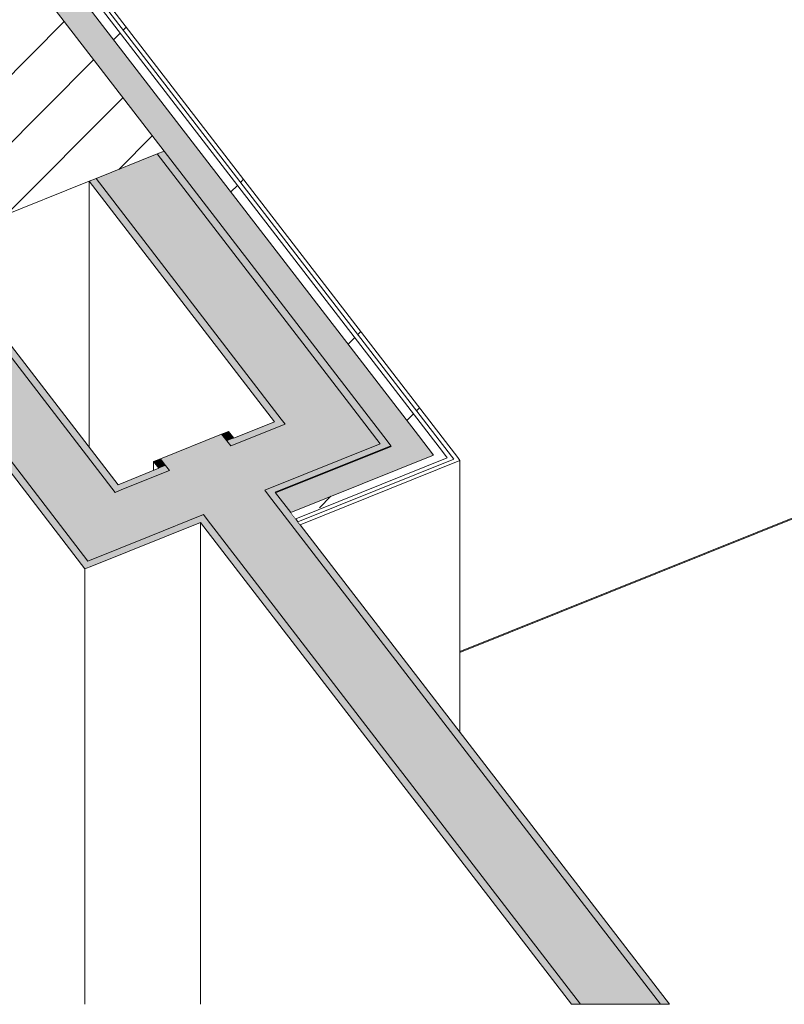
# Model space of a CAD drawing. Header units: millimetres. Extents: x -2220 to 52371, y -4077 to 6953.
# Tile 223 of 228: x 34485 to 35528, y -4077 to -2734. Entities that reach past the tile are written whole.
import ezdxf

# ---------------------------------------------------------------- set-up
doc = ezdxf.new("R2010")
doc.units = ezdxf.units.MM
doc.header["$MEASUREMENT"] = 0
doc.linetypes.add('Wipeout_Contour', pattern=[1000, 0, -1000])
for name, color, linetype in [('08_E_Envans secs', 7, 'Continuous'), ('10_ESTR_Pilars', 7, 'Continuous'), ('12_FAÇ_Façana', 7, 'Continuous'), ('Nuevo_14_PAV_Soft Light Grey 0554', 7, 'Continuous')]:
    doc.layers.add(name, color=color, linetype=linetype)
for name, color, linetype, lineweight in [('08_E_Envans secs_Pluma_Nº__1', 7, 'Continuous', 5), ('08_E_Envans secs_Pluma_Nº__47', 7, 'Continuous', 20), ('10_ESTR_Pilars_Pluma_Nº__28', 7, 'Continuous', 20), ('10_ESTR_Pilars_Pluma_Nº__42', 8, 'Continuous', 25), ('12_FAÇ_Façana_Pluma_Nº__47', 7, 'Continuous', 20), ('12_FAÇ_Façana_Pluma_Nº__7', 7, 'Continuous', 5), ('Nuevo_14_PAV_Soft Light Grey 0554_Pluma_Nº__89', 7, 'Continuous', 5)]:
    doc.layers.add(name, color=color, linetype=linetype, lineweight=lineweight)
for name, color, linetype, lineweight, true_color in [('08_E_Envans secs_Pluma_Nº__102', 7, 'Continuous', 5, 0xcccccc), ('08_E_Envans secs_Pluma_Nº__171', 171, 'Continuous', 13, 0xaaaaff), ('08_E_Envans secs_Pluma_Nº__177', 7, 'Continuous', 15, 0xf7e046), ('12_FAÇ_Façana_Pluma_Nº__102', 7, 'Continuous', 5, 0xcccccc), ('12_FAÇ_Façana_Pluma_Nº__176', 7, 'Continuous', 15, 0x93a0c6)]:
    doc.layers.add(name, color=color, linetype=linetype, lineweight=lineweight, true_color=true_color)
pattern_1 = [(45, (42615.74, 4689.65), (-183.848, 183.848), [195, -65]), (45, (42615.74, 4873.5), (-183.848, 183.848), [195, -65])]

# ---------------------------------------------------------------- blocks, each defined once
blk = doc.blocks.new('Elem Sección_176_2', base_point=(42615.7, 4689.6))
at = {"color": 254, "linetype": 'Wipeout_Contour', "lineweight": 0, "ltscale": 138015.911672}
blk.add_wipeout([(34264.8, -3080.9), (34682.2, -2913.2), (34501.7, -2678.8), (34084.3, -2846.4)], dxfattribs=at).dxf.layer = '10_ESTR_Pilars'
at = {"layer": '10_ESTR_Pilars_Pluma_Nº__42', "linetype": 'Continuous', "lineweight": 25}
h = blk.add_hatch(dxfattribs=at)
h.set_pattern_fill('00_GCT_trama_45º_e1_400__06', color=8, style=0, pattern_type=2)
h.set_pattern_definition([(45, (42615.74, 4689.647), (-45.96194, 45.96194), [])])
h.paths.add_polyline_path([(34264.8, -3080.9), (34682.2, -2913.2), (34501.7, -2678.8), (34084.3, -2846.4)])
at = {"layer": '10_ESTR_Pilars_Pluma_Nº__28', "color": 7, "linetype": 'Continuous', "lineweight": 20}
for p, q in [((34501.7, -2678.8), (34682.2, -2913.2)), ((34426.6, -2708.9), (34084.3, -2846.4)), ((34084.3, -2846.4), (34264.8, -3080.9)), ((34580.2, -2954.2), (34366.8, -3039.9))]:
    blk.add_line(p, q, dxfattribs=at)
at = {"layer": '10_ESTR_Pilars_Pluma_Nº__28', "color": 7, "linetype": 'Continuous', "lineweight": 20, "flags": 128}
for points in [[(34501.7, -2678.8), (34461.8, -2694.8), (34449.8, -2699.6), (34437.7, -2704.5), (34432.1, -2706.7), (34426.6, -2708.9)], [(34682.2, -2913.2), (34672.9, -2916.9), (34589.4, -2950.5), (34580.2, -2954.2)], [(34366.8, -3039.9), (34357.6, -3043.6), (34274.1, -3077.2), (34264.8, -3080.9)]]:
    blk.add_lwpolyline(points, dxfattribs=at)
blk = doc.blocks.new('Elem Sección_195_2', base_point=(42615.7, 4689.6))
at = {"layer": '12_FAÇ_Façana_Pluma_Nº__102', "linetype": 'Continuous', "lineweight": 0, "true_color": 0xe5e5e5}
blk.add_hatch(color=254, dxfattribs=at).paths.add_polyline_path([(34274.1, -3077.2), (34408.2, -3251.3), (34454.6, -3311.6), (34578.3, -3472.4), (34661.8, -3438.9), (34615.4, -3378.6), (34357.6, -3043.6)])
at = {"layer": '12_FAÇ_Façana_Pluma_Nº__176', "linetype": 'Continuous', "lineweight": 0, "true_color": 0x495063}
for points in [[(34366.8, -3039.9), (34357.6, -3043.6), (34615.4, -3378.6), (34624.7, -3374.8)], [(34274.1, -3077.2), (34264.8, -3080.9), (34398.9, -3255.1), (34408.2, -3251.3)], [(34454.6, -3311.6), (34445.3, -3315.4), (34574.2, -3482.8), (34583.5, -3479.1), (34578.3, -3472.4)]]:
    blk.add_hatch(color=251, dxfattribs=at).paths.add_polyline_path(points)
at = {"layer": '12_FAÇ_Façana_Pluma_Nº__47', "color": 7, "linetype": 'Continuous', "lineweight": 20}
blk.add_line((34574.2, -4076.9), (34574.2, -3482.8), dxfattribs=at)
at = {"layer": '12_FAÇ_Façana_Pluma_Nº__7', "color": 7, "linetype": 'Continuous', "lineweight": 5}
for p, q in [((34357.6, -3043.6), (34615.4, -3378.6)), ((34366.8, -3039.9), (34619.5, -3368.1)), ((34274.1, -3077.2), (34408.2, -3251.3)), ((34454.6, -3311.6), (34578.3, -3472.4)), ((34450.5, -3322.1), (34574.2, -3482.8)), ((34583.5, -3479.1), (34574.2, -3482.8))]:
    blk.add_line(p, q, dxfattribs=at)
blk = doc.blocks.new('Elem Sección_200_2', base_point=(42615.7, 4689.6))
at = {"layer": '12_FAÇ_Façana_Pluma_Nº__102', "linetype": 'Continuous', "lineweight": 0, "true_color": 0xe5e5e5}
for points in [[(34684.4, -3342.1), (34689.6, -3348.8), (34773.1, -3315.2), (34767.9, -3308.5), (34760.8, -3299.2), (34677.3, -3332.8)], [(34736, -3409), (34741.2, -3415.7), (35250.2, -4076.9), (35359.4, -4076.9), (34824.6, -3382.2), (34819.5, -3375.5)]]:
    blk.add_hatch(color=254, dxfattribs=at).paths.add_polyline_path(points)
at = {"layer": '12_FAÇ_Façana_Pluma_Nº__176', "linetype": 'Continuous', "lineweight": 0, "true_color": 0x495063}
for points in [[(34770, -3295.5), (34760.8, -3299.2), (34767.9, -3308.5), (34777.2, -3304.8)], [(34677.3, -3332.8), (34668, -3336.5), (34675.2, -3345.8), (34684.4, -3342.1)], [(34833.9, -3378.5), (34824.6, -3382.2), (35359.4, -4076.9), (35371.6, -4076.9)], [(34741.2, -3415.7), (34731.9, -3419.5), (35238, -4076.9), (35250.2, -4076.9)]]:
    blk.add_hatch(color=251, dxfattribs=at).paths.add_polyline_path(points)
at = {"layer": '12_FAÇ_Façana_Pluma_Nº__47', "color": 7, "linetype": 'Continuous', "lineweight": 20}
for p, q in [((34668, -3348.7), (34668, -3336.5)), ((34731.9, -3419.5), (34731.9, -4076.9))]:
    blk.add_line(p, q, dxfattribs=at)
at = {"layer": '12_FAÇ_Façana_Pluma_Nº__7', "color": 7, "linetype": 'Continuous', "lineweight": 5}
for p, q in [((34770, -3295.5), (34777.2, -3304.8)), ((34668, -3336.5), (34675.2, -3345.8)), ((34833.9, -3378.5), (34834.4, -3379.2)), ((34731.9, -3419.5), (35238, -4076.9)), ((34868, -3422.7), (35371.6, -4076.9))]:
    blk.add_line(p, q, dxfattribs=at)
at = {"layer": '12_FAÇ_Façana_Pluma_Nº__7', "color": 7, "linetype": 'Continuous', "lineweight": 5, "flags": 128}
for points in [[(34770, -3295.5), (34760.8, -3299.2), (34677.3, -3332.8), (34668, -3336.5)], [(34760.8, -3299.2), (34767.9, -3308.5), (34773.1, -3315.2)], [(34677.3, -3332.8), (34684.4, -3342.1), (34689.6, -3348.8)], [(34819.5, -3375.5), (34824.6, -3382.2), (35359.4, -4076.9)], [(34834.4, -3379.2), (34855.1, -3405.9), (34861.8, -3414.7), (34864.9, -3418.7), (34868, -3422.7)], [(34736, -3409), (34741.2, -3415.7), (35250.2, -4076.9)], [(35371.6, -4076.9), (35359.4, -4076.9), (35250.2, -4076.9), (35238, -4076.9)]]:
    blk.add_lwpolyline(points, dxfattribs=at)
blk = doc.blocks.new('Elem Sección_201_2', base_point=(42615.7, 4689.6))
at = {"layer": '12_FAÇ_Façana_Pluma_Nº__102', "linetype": 'Continuous', "lineweight": 0, "true_color": 0xe5e5e5}
blk.add_hatch(color=254, dxfattribs=at).paths.add_polyline_path([(34615.4, -3378.6), (34661.8, -3438.9), (34736, -3409), (34819.5, -3375.5), (34977.2, -3312.2), (34930.8, -3251.9), (34847.3, -3285.4), (34773.1, -3315.2), (34689.6, -3348.8), (34624.7, -3374.8)])
at = {"layer": '12_FAÇ_Façana_Pluma_Nº__176', "linetype": 'Continuous', "lineweight": 0, "true_color": 0x495063}
for points in [[(34767.9, -3308.5), (34773.1, -3315.2), (34847.3, -3285.4), (34842.1, -3278.7)], [(34819.5, -3375.5), (34824.6, -3382.2), (34991.6, -3315.1), (34986.4, -3308.4), (34977.2, -3312.2)], [(34619.5, -3368.1), (34624.7, -3374.8), (34689.6, -3348.8), (34684.4, -3342.1)], [(34661.8, -3438.9), (34578.3, -3472.4), (34583.5, -3479.1), (34741.2, -3415.7), (34736, -3409)]]:
    blk.add_hatch(color=251, dxfattribs=at).paths.add_polyline_path(points)
at = {"layer": '12_FAÇ_Façana_Pluma_Nº__47', "color": 7, "linetype": 'Continuous', "lineweight": 20}
blk.add_line((34991.6, -3316), (34991.6, -3315.1), dxfattribs=at)
at = {"layer": '12_FAÇ_Façana_Pluma_Nº__7', "color": 7, "linetype": 'Continuous', "lineweight": 5}
for p, q in [((34847.3, -3285.4), (34773.1, -3315.2)), ((34832.8, -3282.4), (34777.2, -3304.8)), ((34977.2, -3312.2), (34819.5, -3375.5)), ((34991.6, -3315.1), (34833.9, -3378.5)), ((34675.2, -3345.8), (34619.5, -3368.1)), ((34731.9, -3419.5), (34583.5, -3479.1))]:
    blk.add_line(p, q, dxfattribs=at)
at = {"layer": '12_FAÇ_Façana_Pluma_Nº__7', "color": 7, "linetype": 'Continuous', "lineweight": 5, "flags": 128}
for points in [[(34689.6, -3348.8), (34624.7, -3374.8), (34615.4, -3378.6)], [(34736, -3409), (34661.8, -3438.9), (34578.3, -3472.4)]]:
    blk.add_lwpolyline(points, dxfattribs=at)
blk = doc.blocks.new('Elem Sección_202_2', base_point=(42615.7, 4689.6))
at = {"layer": '12_FAÇ_Façana_Pluma_Nº__102', "linetype": 'Continuous', "lineweight": 0, "true_color": 0xe5e5e5}
blk.add_hatch(color=254, dxfattribs=at).paths.add_polyline_path([(34672.9, -2916.9), (34589.4, -2950.5), (34842.1, -3278.7), (34847.3, -3285.4), (34930.8, -3251.9)])
at = {"layer": '12_FAÇ_Façana_Pluma_Nº__176', "linetype": 'Continuous', "lineweight": 0, "true_color": 0x495063}
for points in [[(34930.8, -3251.9), (34977.2, -3312.2), (34986.4, -3308.4), (34682.2, -2913.2), (34672.9, -2916.9)], [(34580.2, -2954.2), (34832.8, -3282.4), (34842.1, -3278.7), (34589.4, -2950.5)]]:
    blk.add_hatch(color=251, dxfattribs=at).paths.add_polyline_path(points)
at = {"layer": '12_FAÇ_Façana_Pluma_Nº__47', "color": 7, "linetype": 'Continuous', "lineweight": 20}
blk.add_line((34580.2, -3317), (34580.2, -2954.2), dxfattribs=at)
at = {"layer": '12_FAÇ_Façana_Pluma_Nº__7', "color": 7, "linetype": 'Continuous', "lineweight": 5}
blk.add_line((34580.2, -2954.2), (34832.8, -3282.4), dxfattribs=at)
at = {"layer": '12_FAÇ_Façana_Pluma_Nº__7', "color": 7, "linetype": 'Continuous', "lineweight": 5, "flags": 128}
for points in [[(34672.9, -2916.9), (34930.8, -3251.9), (34977.2, -3312.2)], [(34589.4, -2950.5), (34842.1, -3278.7), (34847.3, -3285.4)]]:
    blk.add_lwpolyline(points, dxfattribs=at)
blk = doc.blocks.new('Elem Sección_274_2', base_point=(42615.7, 4689.6))
at = {"layer": 'Nuevo_14_PAV_Soft Light Grey 0554_Pluma_Nº__89', "color": 7, "linetype": 'Continuous', "lineweight": 5}
for p, q in [((35085.9, -3595.7), (37169.3, -2758.7)), ((35085.9, -3596.9), (37169.3, -2759.9))]:
    blk.add_line(p, q, dxfattribs=at)
blk = doc.blocks.new('*X425', base_point=(42615.7, 4689.6))
at = {"layer": '08_E_Envans secs_Pluma_Nº__102', "linetype": 'Continuous', "lineweight": 5, "true_color": 0xcccccc}
blk.add_hatch(color=254, dxfattribs=at).paths.add_polyline_path([(34834.4, -3379.2), (34855.1, -3405.9), (35049.8, -3327.7), (35029.2, -3300.9)])
blk = doc.blocks.new('Elem Sección_301_2', base_point=(42615.7, 4689.6))
at = {"layer": '08_E_Envans secs', "lineweight": 0}
blk.add_blockref('*X425', (42615.7, 4689.6), dxfattribs=at)
at = {"color": 254, "linetype": 'Wipeout_Contour', "lineweight": 0, "ltscale": 140552.284452}
blk.add_wipeout([(35085.9, -3335.1), (35082.8, -3331.1), (34864.9, -3418.7), (34868, -3422.7)], dxfattribs=at).dxf.layer = '08_E_Envans secs'
at = {"layer": '08_E_Envans secs_Pluma_Nº__171', "linetype": 'Continuous', "lineweight": 13, "true_color": 0xaaaaff}
h = blk.add_hatch(dxfattribs=at)
h.set_pattern_fill('Panellat_HPL_0002', color=161, style=0, pattern_type=2)
h.set_pattern_definition(pattern_1)
h.paths.add_polyline_path([(35085.9, -3335.1), (35082.8, -3331.1), (34864.9, -3418.7), (34868, -3422.7)])
at = {"layer": '08_E_Envans secs_Pluma_Nº__1', "color": 7, "linetype": 'Continuous', "lineweight": 5}
blk.add_line((35082.8, -3331.1), (35085.9, -3335.1), dxfattribs=at)
at = {"layer": '08_E_Envans secs_Pluma_Nº__47', "color": 7, "linetype": 'Continuous', "lineweight": 20}
blk.add_line((35085.9, -3705.8), (35085.9, -3335.1), dxfattribs=at)
at = {"color": 254, "linetype": 'Wipeout_Contour', "lineweight": 0, "ltscale": 175702.156564}
blk.add_wipeout([(35061.9, -3322.8), (35049.8, -3327.7), (34855.1, -3405.9), (34861.8, -3414.7), (35068.6, -3331.6)], dxfattribs=at).dxf.layer = '08_E_Envans secs'
at = {"layer": '08_E_Envans secs_Pluma_Nº__177', "linetype": 'Continuous', "lineweight": 15, "true_color": 0xf7e046}
h = blk.add_hatch(dxfattribs=at)
h.set_pattern_fill('Panellat_HPL_0002', color=53, style=0, pattern_type=2)
h.set_pattern_definition(pattern_1)
h.paths.add_polyline_path([(35061.9, -3322.8), (35049.8, -3327.7), (34855.1, -3405.9), (34861.8, -3414.7), (35068.6, -3331.6)])
at = {"layer": '08_E_Envans secs_Pluma_Nº__1', "color": 7, "linetype": 'Continuous', "lineweight": 5}
for p, q in [((34992.1, -3315.8), (34834.4, -3379.2)), ((35049.8, -3327.7), (34855.1, -3405.9)), ((35068.6, -3331.6), (34861.8, -3414.7)), ((35077.3, -3333.3), (34864.9, -3418.7)), ((35085.9, -3335.1), (34868, -3422.7))]:
    blk.add_line(p, q, dxfattribs=at)
blk = doc.blocks.new('*X427', base_point=(42615.7, 4689.6))
at = {"layer": '08_E_Envans secs_Pluma_Nº__102', "linetype": 'Continuous', "lineweight": 5, "true_color": 0xcccccc}
blk.add_hatch(color=254, dxfattribs=at).paths.add_polyline_path([(34538.8, -2663.9), (34501.7, -2678.8), (34992.1, -3315.8), (35029.2, -3300.9)])
blk = doc.blocks.new('Elem Sección_302_2', base_point=(42615.7, 4689.6))
at = {"layer": '08_E_Envans secs', "lineweight": 0}
blk.add_blockref('*X427', (42615.7, 4689.6), dxfattribs=at)
at = {"color": 254, "linetype": 'Wipeout_Contour', "lineweight": 0, "ltscale": 139798.093193}
blk.add_wipeout([(34562, -2654.5), (34556.4, -2656.8), (35077.3, -3333.3), (35082.8, -3331.1)], dxfattribs=at).dxf.layer = '08_E_Envans secs'
at = {"layer": '08_E_Envans secs_Pluma_Nº__171', "linetype": 'Continuous', "lineweight": 13, "true_color": 0xaaaaff}
h = blk.add_hatch(dxfattribs=at)
h.set_pattern_fill('Panellat_HPL_0002', color=161, style=0, pattern_type=2)
h.set_pattern_definition(pattern_1)
h.paths.add_polyline_path([(34562, -2654.5), (34556.4, -2656.8), (35077.3, -3333.3), (35082.8, -3331.1)])
at = {"color": 254, "linetype": 'Wipeout_Contour', "lineweight": 0, "ltscale": 174904.866807}
blk.add_wipeout([(35049.8, -3327.7), (35061.9, -3322.8), (34550.9, -2659), (34538.8, -2663.9), (35029.2, -3300.9)], dxfattribs=at).dxf.layer = '08_E_Envans secs'
at = {"layer": '08_E_Envans secs_Pluma_Nº__177', "linetype": 'Continuous', "lineweight": 15, "true_color": 0xf7e046}
h = blk.add_hatch(dxfattribs=at)
h.set_pattern_fill('Panellat_HPL_0002', color=53, style=0, pattern_type=2)
h.set_pattern_definition(pattern_1)
h.paths.add_polyline_path([(35049.8, -3327.7), (35061.9, -3322.8), (34550.9, -2659), (34538.8, -2663.9), (35029.2, -3300.9)])
at = {"layer": '08_E_Envans secs_Pluma_Nº__1', "color": 7, "linetype": 'Continuous', "lineweight": 5}
for p, q in [((34562, -2654.5), (35082.8, -3331.1)), ((34538.8, -2663.9), (34526.8, -2668.7)), ((34991.6, -3315.1), (34992.1, -3315.8))]:
    blk.add_line(p, q, dxfattribs=at)
at = {"layer": '08_E_Envans secs_Pluma_Nº__1', "color": 7, "linetype": 'Continuous', "lineweight": 5, "flags": 128}
for points in [[(34550.9, -2659), (35061.9, -3322.8), (35068.6, -3331.6)], [(34556.4, -2656.8), (35074.2, -3329.3), (35077.3, -3333.3)], [(34538.8, -2663.9), (35029.2, -3300.9), (35049.8, -3327.7)], [(34682.2, -2913.2), (34986.4, -3308.4), (34991.6, -3315.1)]]:
    blk.add_lwpolyline(points, dxfattribs=at)

msp = doc.modelspace()

# ---------------------------------------------------------------- block references
at = {"layer": '10_ESTR_Pilars', "lineweight": 0}
msp.add_blockref('Elem Sección_176_2', (42615.7, 4689.6), dxfattribs=at)
at = {"layer": '12_FAÇ_Façana', "lineweight": 0}
for name in ['Elem Sección_201_2', 'Elem Sección_200_2']:
    msp.add_blockref(name, (42615.7, 4689.6), dxfattribs=at)

# ---------------------------------------------------------------- next in the draw order: block references
for name in ['Elem Sección_202_2', 'Elem Sección_195_2']:
    msp.add_blockref(name, (42615.7, 4689.6), dxfattribs=at)
at = {"layer": 'Nuevo_14_PAV_Soft Light Grey 0554', "lineweight": 0}
msp.add_blockref('Elem Sección_274_2', (42615.7, 4689.6), dxfattribs=at)

# ---------------------------------------------------------------- next in the draw order: block references
at = {"layer": '08_E_Envans secs', "lineweight": 0}
msp.add_blockref('Elem Sección_301_2', (42615.7, 4689.6), dxfattribs=at)

# ---------------------------------------------------------------- next in the draw order: block references
msp.add_blockref('Elem Sección_302_2', (42615.7, 4689.6), dxfattribs=at)

doc.saveas('drawing.dxf')
